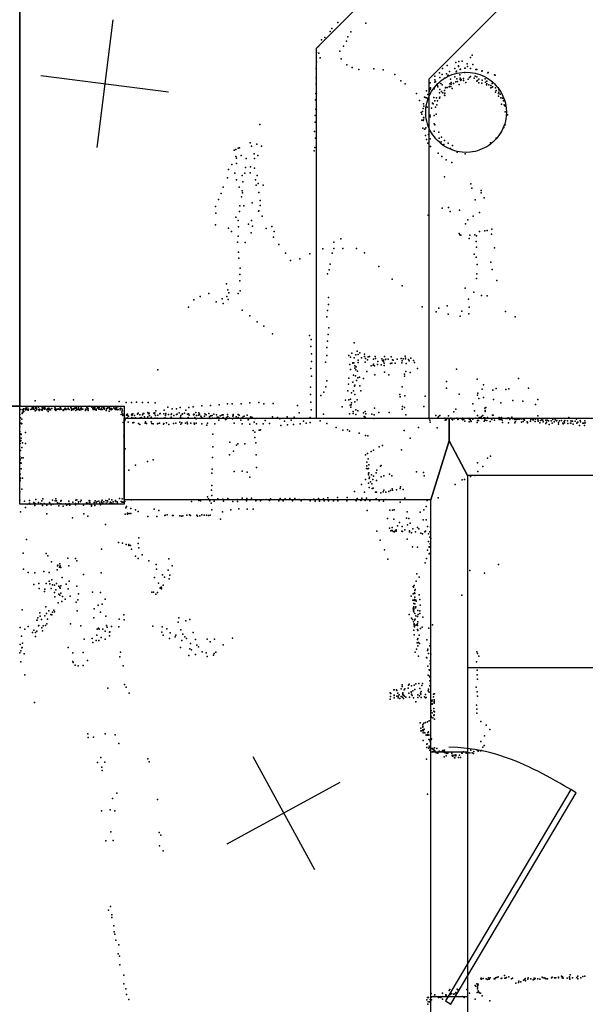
# Model space of a CAD drawing. Header units: millimetres. Extents: x -37888 to 39336, y -2864 to 67775.
# Tile 16 of 31: x -2540 to -784, y 6617 to 9678. Entities that reach past the tile are written whole.
import ezdxf

# ---------------------------------------------------------------- set-up
doc = ezdxf.new("R2010")
doc.units = ezdxf.units.MM
for name, color, linetype in [('DOORS', 7, 'Continuous'), ('HWALLS', 32, 'Continuous'), ('OBJECTS', 8, 'Continuous'), ('P', 9, 'Continuous'), ('PANOS', 10, 'Continuous'), ('ROOMS', 1, 'Continuous'), ('WALLS', 3, 'Continuous')]:
    doc.layers.add(name, color=color, linetype=linetype)

# ---------------------------------------------------------------- blocks, each defined once
blk = doc.blocks.new('Column_C_61')
for points in [[(-178.6, -0.2), (-177.7, 17.3), (-176.2, 28.7), (-174, 39.9), (-171.1, 50.8), (-167.5, 61.4), (-163.3, 71.7), (-158.5, 81.7), (-153, 91.3), (-147.1, 100.6), (-140.5, 109.4), (-133.5, 117.9), (-126, 125.8), (-118, 133.3), (-109.5, 140.3), (-100.6, 146.8), (-91.4, 152.7), (-81.7, 158.1), (-71.7, 162.8), (-61.4, 167), (-50.7, 170.5), (-39.8, 173.4), (-28.6, 175.5), (-17.2, 177), (0.3, 177.8)], [(0.3, 177.8), (17.9, 177), (29.3, 175.5), (40.5, 173.4), (51.4, 170.5), (62, 167), (72.4, 162.8), (82.4, 158.1), (92, 152.7), (101.3, 146.8), (110.2, 140.3), (118.6, 133.3), (126.7, 125.8), (134.2, 117.9), (141.2, 109.4), (147.7, 100.6), (153.7, 91.3), (159.1, 81.7), (164, 71.7), (168.2, 61.4), (171.7, 50.8), (174.6, 39.9), (176.9, 28.7), (178.4, 17.3), (179.3, -0.2)], [(0.3, -178.2), (-17.2, -177.4), (-28.6, -176), (-39.8, -173.8), (-50.7, -170.9), (-61.4, -167.4), (-71.7, -163.3), (-81.7, -158.5), (-91.4, -153.1), (-100.6, -147.2), (-109.5, -140.7), (-118, -133.7), (-126, -126.3), (-133.5, -118.3), (-140.5, -109.9), (-147.1, -101), (-153, -91.8), (-158.5, -82.2), (-163.3, -72.2), (-167.5, -61.9), (-171.1, -51.2), (-174, -40.3), (-176.2, -29.1), (-177.7, -17.7), (-178.6, -0.2)], [(179.3, -0.2), (178.4, -17.7), (176.9, -29.1), (174.6, -40.3), (171.7, -51.2), (168.2, -61.9), (164, -72.2), (159.1, -82.2), (153.7, -91.8), (147.7, -101), (141.2, -109.9), (134.2, -118.3), (126.7, -126.3), (118.6, -133.7), (110.2, -140.7), (101.3, -147.2), (92, -153.1), (82.4, -158.5), (72.4, -163.3), (62, -167.4), (51.4, -170.9), (40.5, -173.8), (29.3, -176), (17.9, -177.4), (0.3, -178.2)]]:
    blk.add_lwpolyline(points)
blk = doc.blocks.new('1-Standard_3D')
for points in [[(-403.982, 5.64828), (253.382, 394.931), (263.573, 377.722), (-393.791, -11.5606), (-403.982, 5.64828)], [(263.573, 377.722), (275.367, 357.142), (283.15, 343.495), (290.844, 329.879), (298.429, 316.269), (305.882, 302.642), (313.184, 288.973), (320.313, 275.239), (327.249, 261.416), (333.971, 247.479), (340.456, 233.405), (346.686, 219.17), (352.638, 204.75), (358.291, 190.121), (363.626, 175.258), (368.62, 160.139), (373.253, 144.738), (377.503, 129.032), (381.351, 112.998), (384.774, 96.6102), (387.752, 79.8457), (390.265, 62.6802), (392.29, 45.0899), (393.807, 27.0508), (395.085, -0.90191)]]:
    blk.add_lwpolyline(points)

msp = doc.modelspace()

# ---------------------------------------------------------------- linework, layer by layer
at = {"layer": 'DOORS'}
msp.add_lwpolyline([(-1263.65, 6640.35), (-1263.65, 7402.35), (-1149.35, 7402.35), (-1149.35, 6640.35), (-1263.65, 6640.35)], dxfattribs=at)
at = {"layer": 'HWALLS'}
msp.add_lwpolyline([(-1263.65, 8185.15), (-2216.15, 8185.15), (-2216.15, 8369.3), (-2216.15, 8439.15), (-1206.5, 8439.15), (-1206.5, 8369.3), (-1263.65, 8185.15)], dxfattribs=at)
at = {"layer": 'OBJECTS'}
for points in [[(-298.45, 10909.3), (-1619.25, 9588.5)], [(-95.25, 10668), (-1270, 9493.25)], [(-1619.25, 9588.5), (-1619.25, 8439.15)], [(-1270, 9493.25), (-1270, 8439.15)], [(-1149.35, 7664.45), (-158.75, 7664.45)]]:
    msp.add_lwpolyline(points, dxfattribs=at)
at = {"layer": 'P'}
for p in [(-1571, 9651), (-1552, 9670), (-1465, 9668), (-1603, 9616), (-1593, 9623), (-1576, 9642), (-1525, 9612), (-1521, 9625), (-1512, 9641), (-1612, 9595), (-1535, 9596), (-1619, 9576), (-1611, 9574), (-1607, 9560), (-1546, 9580), (-1542, 9557), (-1140, 9561), (-1135, 9568), (-1620, 9527), (-1619, 9547), (-1524, 9538), (-1508, 9530), (-1487, 9524), (-1440, 9526), (-1411, 9522), (-1227, 9527), (-1213, 9536), (-1189, 9527), (-1186, 9545), (-1177, 9535), (-1177, 9533), (-1176, 9548), (-1172, 9523), (-1171, 9525), (-1166, 9549), (-1158, 9528), (-1157, 9528), (-1151, 9541), (-1150, 9533), (-1140, 9527), (-1133, 9539), (-1124, 9523), (-1121, 9523), (-1620, 9498), (-1375, 9508), (-1251, 9503), (-1251, 9491), (-1237, 9513), (-1235, 9499), (-1228, 9508), (-1221, 9497), (-1215, 9510), (-1211, 9505), (-1210, 9506), (-1205, 9517), (-1202, 9493), (-1189, 9501), (-1185, 9516), (-1184, 9518), (-1183, 9494), (-1173, 9507), (-1172, 9497), (-1172, 9492), (-1169, 9492), (-1162, 9495), (-1158, 9514), (-1147, 9493), (-1143, 9499), (-1140, 9502), (-1129, 9497), (-1126, 9503), (-1121, 9501), (-1114, 9493), (-1105, 9518), (-1104, 9519), (-1104, 9490), (-1095, 9494), (-1086, 9513), (-1085, 9514), (-1066, 9507), (-1064, 9506), (-1620, 9478), (-1357, 9488), (-1343, 9479), (-1265, 9482), (-1265, 9461), (-1264, 9466), (-1264, 9465), (-1253, 9463), (-1251, 9484), (-1249, 9486), (-1243, 9474), (-1242, 9470), (-1235, 9461), (-1232, 9480), (-1228, 9476), (-1218, 9468), (-1218, 9467), (-1213, 9468), (-1206, 9470), (-1205, 9471), (-1204, 9479), (-1201, 9471), (-1200, 9483), (-1200, 9478), (-1197, 9464), (-1193, 9480), (-1186, 9485), (-1181, 9486), (-1175, 9477), (-1170, 9489), (-1162, 9489), (-1155, 9483), (-1121, 9487), (-1119, 9489), (-1114, 9482), (-1105, 9481), (-1094, 9484), (-1091, 9476), (-1090, 9479), (-1089, 9487), (-1083, 9476), (-1077, 9474), (-1077, 9467), (-1073, 9480), (-1073, 9469), (-1072, 9470), (-1063, 9466), (-1052, 9460), (-1622, 9429), (-1621, 9449), (-1308, 9449), (-1283, 9437), (-1280, 9436), (-1277, 9457), (-1277, 9435), (-1273, 9446), (-1273, 9433), (-1272, 9434), (-1269, 9458), (-1269, 9455), (-1265, 9448), (-1254, 9436), (-1246, 9435), (-1237, 9451), (-1237, 9434), (-1236, 9437), (-1230, 9455), (-1226, 9451), (-1221, 9458), (-1221, 9444), (-1220, 9450), (-1220, 9443), (-1063, 9453), (-1060, 9458), (-1053, 9449), (-1053, 9441), (-1052, 9453), (-1048, 9447), (-1046, 9435), (-1041, 9434), (-1621, 9400), (-1299, 9427), (-1287, 9402), (-1286, 9417), (-1285, 9410), (-1277, 9407), (-1275, 9406), (-1261, 9403), (-1258, 9419), (-1256, 9417), (-1251, 9426), (-1249, 9406), (-1245, 9414), (-1243, 9426), (-1044, 9416), (-1038, 9426), (-1036, 9414), (-1034, 9412), (-1033, 9410), (-1623, 9380), (-1293, 9390), (-1291, 9385), (-1289, 9393), (-1286, 9374), (-1285, 9373), (-1266, 9382), (-1265, 9376), (-1253, 9380), (-1247, 9385), (-1033, 9392), (-1025, 9383), (-1795, 9353), (-1623, 9360), (-1291, 9366), (-1288, 9341), (-1287, 9365), (-1286, 9367), (-1283, 9338), (-1282, 9338), (-1279, 9342), (-1253, 9355), (-1251, 9351), (-1037, 9343), (-1033, 9351), (-1625, 9331), (-1622, 9310), (-1280, 9318), (-1277, 9306), (-1271, 9321), (-1266, 9308), (-1253, 9332), (-1239, 9329), (-1238, 9310), (-1230, 9313), (-1060, 9310), (-1046, 9327), (-1862, 9279), (-1858, 9280), (-1825, 9295), (-1820, 9285), (-1804, 9291), (-1789, 9285), (-1624, 9281), (-1273, 9294), (-1264, 9284), (-1231, 9299), (-1223, 9290), (-1221, 9303), (-1210, 9294), (-1202, 9278), (-1196, 9287), (-1078, 9296), (-1874, 9273), (-1869, 9275), (-1869, 9253), (-1867, 9248), (-1853, 9256), (-1837, 9247), (-1812, 9261), (-1811, 9247), (-1801, 9256), (-1626, 9271), (-1241, 9263), (-1229, 9253), (-1182, 9267), (-1157, 9261), (-1882, 9228), (-1867, 9231), (-1839, 9219), (-1824, 9221), (-1811, 9217), (-1216, 9243), (-1198, 9234), (-1895, 9187), (-1892, 9213), (-1872, 9201), (-1849, 9194), (-1841, 9201), (-1825, 9202), (-1803, 9194), (-1221, 9190), (-1908, 9158), (-1867, 9180), (-1859, 9158), (-1847, 9174), (-1808, 9180), (-1806, 9164), (-1800, 9169), (-1784, 9164), (-1139, 9168), (-1136, 9155), (-1915, 9138), (-1852, 9128), (-1849, 9146), (-1848, 9140), (-1798, 9141), (-1107, 9147), (-1107, 9140), (-1098, 9124), (-1932, 9098), (-1923, 9119), (-1857, 9100), (-1844, 9100), (-1818, 9109), (-1794, 9116), (-1794, 9101), (-1228, 9092), (-1209, 9094), (-1126, 9118), (-1931, 9077), (-1869, 9064), (-1858, 9082), (-1799, 9083), (-1798, 9084), (-1787, 9067), (-1272, 9071), (-1203, 9082), (-1174, 9086), (-1132, 9067), (-1112, 9079), (-1932, 9041), (-1862, 9054), (-1861, 9034), (-1830, 9043), (-1820, 9054), (-1817, 9036), (-1757, 9035), (-1156, 9044), (-1148, 9056), (-1892, 9030), (-1883, 9020), (-1862, 9005), (-1822, 9016), (-1775, 9029), (-1752, 9002), (-1750, 9020), (-1175, 9014), (-1173, 9009), (-1170, 9008), (-1142, 9008), (-1127, 9010), (-1122, 9006), (-1112, 9020), (-1096, 9022), (-1088, 9023), (-1075, 9012), (-1074, 9027), (-1864, 8987), (-1840, 8986), (-1736, 8979), (-1565, 8987), (-1543, 8997), (-1144, 8998), (-1123, 8989), (-1122, 8971), (-1861, 8956), (-1715, 8953), (-1639, 8950), (-1599, 8966), (-1570, 8953), (-1565, 8967), (-1537, 8967), (-1494, 8967), (-1470, 8954), (-1129, 8949), (-1123, 8940), (-1066, 8969), (-1860, 8937), (-1699, 8930), (-1670, 8935), (-1576, 8918), (-1425, 8911), (-1120, 8917), (-1077, 8925), (-1857, 8886), (-1856, 8906), (-1584, 8888), (-1579, 8901), (-1121, 8888), (-1073, 8902), (-1898, 8857), (-1857, 8866), (-1384, 8872), (-1353, 8851), (-1122, 8874), (-1058, 8867), (-1980, 8818), (-1953, 8827), (-1897, 8818), (-1894, 8838), (-1891, 8829), (-1862, 8827), (-1856, 8835), (-1157, 8844), (-1130, 8831), (-1106, 8821), (-1088, 8820), (-2000, 8807), (-1930, 8801), (-1912, 8811), (-1909, 8796), (-1893, 8808), (-1581, 8815), (-1581, 8793), (-1290, 8786), (-1213, 8789), (-1146, 8809), (-2016, 8785), (-1849, 8775), (-1826, 8758), (-1587, 8755), (-1584, 8774), (-1247, 8770), (-1239, 8782), (-1210, 8763), (-1172, 8757), (-1167, 8772), (-1145, 8764), (-1144, 8785), (-1031, 8771), (-1001, 8755), (-1803, 8739), (-1782, 8726), (-1755, 8702), (-1640, 8697), (-1582, 8700), (-1580, 8720), (-1635, 8684), (-1584, 8679), (-1502, 8674), (-1636, 8662), (-1634, 8639), (-1587, 8659), (-1587, 8634), (-1518, 8634), (-1509, 8642), (-1496, 8636), (-1492, 8648), (-1489, 8637), (-1484, 8643), (-1470, 8638), (-1634, 8616), (-1591, 8614), (-1515, 8606), (-1513, 8629), (-1506, 8612), (-1506, 8611), (-1503, 8612), (-1502, 8627), (-1499, 8602), (-1489, 8620), (-1489, 8613), (-1479, 8627), (-1470, 8631), (-1467, 8614), (-1466, 8625), (-1460, 8621), (-1458, 8630), (-1454, 8631), (-1449, 8602), (-1443, 8604), (-1442, 8623), (-1442, 8607), (-1438, 8602), (-1436, 8631), (-1435, 8625), (-1429, 8606), (-1428, 8616), (-1418, 8605), (-1416, 8624), (-1414, 8619), (-1410, 8620), (-1410, 8616), (-1408, 8611), (-1408, 8603), (-1407, 8631), (-1404, 8622), (-1403, 8623), (-1396, 8623), (-1389, 8609), (-1387, 8630), (-1385, 8610), (-1382, 8621), (-1380, 8620), (-1374, 8610), (-1368, 8623), (-1356, 8625), (-1354, 8612), (-1352, 8618), (-1349, 8624), (-1343, 8632), (-1342, 8626), (-1342, 8624), (-1340, 8609), (-1333, 8622), (-1331, 8618), (-1326, 8626), (-1317, 8619), (-1314, 8613), (-2111, 8590), (-1636, 8594), (-1513, 8591), (-1504, 8573), (-1500, 8595), (-1496, 8590), (-1495, 8599), (-1491, 8586), (-1462, 8585), (-1437, 8574), (-1407, 8583), (-1394, 8574), (-1345, 8576), (-1341, 8585), (-1328, 8581), (-1305, 8594), (-1184, 8592), (-1634, 8570), (-1586, 8556), (-1519, 8545), (-1518, 8564), (-1506, 8551), (-1499, 8542), (-1497, 8571), (-1494, 8557), (-1490, 8565), (-1485, 8567), (-1473, 8563), (-1345, 8570), (-1215, 8554), (-1120, 8561), (-1100, 8543), (-991, 8563), (-1637, 8536), (-1637, 8513), (-1605, 8510), (-1596, 8520), (-1590, 8537), (-1521, 8525), (-1510, 8518), (-1504, 8524), (-1501, 8539), (-1500, 8513), (-1484, 8540), (-1481, 8524), (-1360, 8513), (-1353, 8537), (-1215, 8533), (-1175, 8514), (-1118, 8511), (-1117, 8517), (-1104, 8530), (-1071, 8527), (-1060, 8532), (-1030, 8529), (-1021, 8531), (-960, 8533), (-2492, 8493), (-2433, 8497), (-2373, 8496), (-2313, 8497), (-2232, 8491), (-2210, 8488), (-2193, 8488), (-2178, 8489), (-2159, 8488), (-2141, 8488), (-2120, 8487), (-1921, 8481), (-1895, 8484), (-1881, 8484), (-1853, 8484), (-1826, 8487), (-1798, 8488), (-1782, 8484), (-1753, 8485), (-1636, 8489), (-1529, 8495), (-1518, 8497), (-1514, 8480), (-1513, 8499), (-1511, 8481), (-1510, 8487), (-1500, 8490), (-1492, 8496), (-1359, 8506), (-1344, 8509), (-1281, 8508), (-1133, 8484), (-1114, 8501), (-1100, 8504), (-1069, 8498), (-1046, 8487), (-1009, 8494), (-978, 8492), (-938, 8482), (-931, 8498), (-2540, 8451), (-2537, 8466), (-2533, 8454), (-2532, 8458), (-2531, 8465), (-2531, 8457), (-2530, 8464), (-2530, 8464), (-2529, 8469), (-2528, 8460), (-2524, 8469), (-2523, 8465), (-2521, 8468), (-2520, 8472), (-2518, 8469), (-2518, 8466), (-2515, 8475), (-2515, 8466), (-2514, 8464), (-2513, 8467), (-2506, 8466), (-2504, 8467), (-2502, 8472), (-2502, 8471), (-2499, 8467), (-2498, 8473), (-2498, 8467), (-2496, 8467), (-2496, 8467), (-2493, 8462), (-2490, 8473), (-2490, 8470), (-2488, 8471), (-2488, 8465), (-2487, 8468), (-2482, 8474), (-2481, 8466), (-2480, 8463), (-2479, 8467), (-2474, 8465), (-2471, 8472), (-2471, 8464), (-2470, 8472), (-2470, 8467), (-2468, 8471), (-2465, 8473), (-2464, 8467), (-2462, 8468), (-2461, 8471), (-2456, 8465), (-2455, 8467), (-2455, 8465), (-2453, 8470), (-2452, 8468), (-2452, 8466), (-2452, 8460), (-2450, 8471), (-2449, 8465), (-2447, 8467), (-2446, 8467), (-2445, 8465), (-2441, 8470), (-2431, 8474), (-2431, 8474), (-2431, 8466), (-2430, 8471), (-2430, 8471), (-2430, 8468), (-2430, 8466), (-2429, 8467), (-2428, 8463), (-2425, 8467), (-2422, 8468), (-2419, 8469), (-2418, 8468), (-2416, 8466), (-2415, 8474), (-2414, 8472), (-2414, 8467), (-2412, 8468), (-2405, 8465), (-2405, 8463), (-2402, 8466), (-2401, 8468), (-2399, 8471), (-2399, 8466), (-2397, 8467), (-2395, 8467), (-2395, 8466), (-2390, 8471), (-2390, 8469), (-2387, 8466), (-2382, 8473), (-2381, 8471), (-2380, 8465), (-2380, 8464), (-2378, 8467), (-2376, 8466), (-2376, 8466), (-2374, 8469), (-2372, 8466), (-2370, 8471), (-2367, 8471), (-2366, 8463), (-2365, 8474), (-2364, 8471), (-2363, 8467), (-2361, 8466), (-2358, 8472), (-2358, 8466), (-2356, 8466), (-2354, 8464), (-2352, 8469), (-2350, 8472), (-2349, 8471), (-2349, 8470), (-2348, 8466), (-2346, 8468), (-2344, 8467), (-2336, 8467), (-2336, 8463), (-2332, 8474), (-2332, 8468), (-2331, 8469), (-2329, 8471), (-2329, 8471), (-2329, 8469), (-2328, 8469), (-2328, 8469), (-2328, 8463), (-2325, 8477), (-2316, 8474), (-2313, 8470), (-2312, 8466), (-2311, 8472), (-2309, 8475), (-2309, 8469), (-2309, 8466), (-2308, 8474), (-2307, 8473), (-2306, 8467), (-2303, 8468), (-2303, 8464), (-2299, 8472), (-2298, 8476), (-2296, 8471), (-2296, 8470), (-2295, 8467), (-2294, 8473), (-2294, 8472), (-2290, 8466), (-2288, 8468), (-2286, 8471), (-2286, 8466), (-2284, 8466), (-2283, 8475), (-2279, 8472), (-2279, 8470), (-2278, 8468), (-2277, 8471), (-2272, 8463), (-2271, 8468), (-2270, 8470), (-2267, 8472), (-2263, 8461), (-2262, 8473), (-2262, 8471), (-2262, 8470), (-2261, 8468), (-2260, 8469), (-2256, 8465), (-2255, 8470), (-2253, 8468), (-2248, 8472), (-2246, 8470), (-2245, 8469), (-2243, 8471), (-2243, 8466), (-2241, 8470), (-2240, 8473), (-2239, 8474), (-2238, 8465), (-2237, 8466), (-2235, 8466), (-2234, 8476), (-2228, 8470), (-2228, 8465), (-2226, 8471), (-2225, 8451), (-2223, 8458), (-2222, 8468), (-2222, 8462), (-2221, 8453), (-2220, 8452), (-2216, 8461), (-2209, 8449), (-2208, 8451), (-2208, 8451), (-2206, 8452), (-2193, 8450), (-2192, 8452), (-2191, 8449), (-2189, 8453), (-2175, 8452), (-2174, 8454), (-2173, 8455), (-2167, 8450), (-2159, 8450), (-2157, 8454), (-2155, 8454), (-2142, 8457), (-2141, 8455), (-2140, 8453), (-2138, 8455), (-2124, 8455), (-2122, 8453), (-2121, 8456), (-2118, 8462), (-2111, 8449), (-2105, 8453), (-2104, 8454), (-2093, 8453), (-2092, 8464), (-2087, 8454), (-2087, 8453), (-2080, 8474), (-2078, 8451), (-2070, 8451), (-2069, 8453), (-2067, 8469), (-2053, 8469), (-2053, 8451), (-2051, 8452), (-2045, 8456), (-2042, 8473), (-2036, 8452), (-2035, 8453), (-2029, 8455), (-2024, 8464), (-2019, 8452), (-2016, 8453), (-2015, 8473), (-2014, 8449), (-2002, 8475), (-2001, 8450), (-2000, 8452), (-1999, 8451), (-1993, 8457), (-1985, 8449), (-1984, 8456), (-1983, 8450), (-1982, 8452), (-1975, 8478), (-1965, 8453), (-1961, 8450), (-1953, 8454), (-1948, 8479), (-1938, 8452), (-1929, 8450), (-1913, 8449), (-1912, 8450), (-1909, 8450), (-1895, 8451), (-1877, 8451), (-1862, 8451), (-1859, 8449), (-1834, 8449), (-1678, 8479), (-1672, 8456), (-1635, 8465), (-1597, 8452), (-1539, 8475), (-1516, 8453), (-1512, 8474), (-1505, 8460), (-1505, 8454), (-1496, 8465), (-1496, 8451), (-1490, 8462), (-1473, 8456), (-1467, 8460), (-1465, 8453), (-1447, 8452), (-1439, 8450), (-1438, 8471), (-1425, 8457), (-1393, 8457), (-1352, 8468), (-1351, 8476), (-1345, 8473), (-1341, 8450), (-1285, 8476), (-1192, 8459), (-1186, 8468), (-1128, 8462), (-1096, 8471), (-1095, 8463), (-1095, 8460), (-1093, 8473), (-1072, 8449), (-1070, 8449), (-2540, 8431), (-2538, 8441), (-2537, 8424), (-2535, 8422), (-2534, 8436), (-2534, 8423), (-2220, 8448), (-2220, 8448), (-2219, 8426), (-2215, 8443), (-2215, 8431), (-2213, 8434), (-2207, 8441), (-2206, 8448), (-2204, 8427), (-2203, 8446), (-2192, 8442), (-2189, 8425), (-2187, 8440), (-2186, 8426), (-2184, 8448), (-2181, 8441), (-2172, 8423), (-2167, 8420), (-2166, 8441), (-2162, 8442), (-2153, 8444), (-2151, 8424), (-2150, 8428), (-2147, 8423), (-2145, 8440), (-2143, 8444), (-2137, 8448), (-2132, 8443), (-2132, 8428), (-2130, 8423), (-2126, 8422), (-2120, 8440), (-2119, 8448), (-2114, 8440), (-2112, 8422), (-2111, 8423), (-2106, 8424), (-2094, 8421), (-2093, 8423), (-2092, 8440), (-2089, 8441), (-2088, 8448), (-2085, 8425), (-2077, 8420), (-2071, 8440), (-2070, 8443), (-2063, 8423), (-2062, 8448), (-2056, 8424), (-2043, 8427), (-2041, 8443), (-2040, 8448), (-2040, 8421), (-2037, 8425), (-2036, 8439), (-2026, 8424), (-2020, 8427), (-2019, 8422), (-2018, 8440), (-2017, 8442), (-2009, 8424), (-1999, 8424), (-1998, 8421), (-1997, 8442), (-1992, 8437), (-1992, 8424), (-1991, 8448), (-1978, 8446), (-1976, 8442), (-1975, 8422), (-1972, 8440), (-1966, 8446), (-1957, 8424), (-1951, 8444), (-1949, 8438), (-1948, 8447), (-1947, 8447), (-1943, 8448), (-1942, 8440), (-1934, 8440), (-1934, 8422), (-1927, 8443), (-1924, 8443), (-1922, 8433), (-1920, 8440), (-1918, 8447), (-1909, 8442), (-1901, 8435), (-1898, 8442), (-1898, 8437), (-1894, 8445), (-1889, 8440), (-1880, 8437), (-1878, 8446), (-1877, 8448), (-1876, 8439), (-1874, 8424), (-1868, 8444), (-1862, 8442), (-1854, 8433), (-1853, 8440), (-1849, 8422), (-1847, 8443), (-1843, 8446), (-1835, 8440), (-1831, 8434), (-1830, 8436), (-1826, 8421), (-1824, 8443), (-1823, 8444), (-1821, 8442), (-1818, 8442), (-1812, 8427), (-1809, 8438), (-1805, 8422), (-1784, 8422), (-1778, 8432), (-1765, 8423), (-1755, 8444), (-1740, 8442), (-1733, 8437), (-1718, 8430), (-1710, 8444), (-1709, 8419), (-1697, 8433), (-1690, 8420), (-1688, 8443), (-1669, 8422), (-1659, 8430), (-1651, 8424), (-1638, 8442), (-1638, 8426), (-1607, 8431), (-1586, 8423), (-1471, 8445), (-1467, 8443), (-1441, 8438), (-1270, 8438), (-1267, 8433), (-1266, 8427), (-1248, 8448), (-1242, 8441), (-1240, 8445), (-1235, 8448), (-1220, 8440), (-1219, 8433), (-1217, 8434), (-1216, 8434), (-1215, 8436), (-1211, 8440), (-1209, 8447), (-1201, 8440), (-1199, 8437), (-1196, 8434), (-1191, 8437), (-1183, 8439), (-1181, 8438), (-1180, 8435), (-1177, 8437), (-1168, 8437), (-1165, 8439), (-1164, 8434), (-1161, 8436), (-1158, 8430), (-1144, 8439), (-1144, 8428), (-1143, 8435), (-1142, 8436), (-1141, 8435), (-1139, 8431), (-1138, 8429), (-1133, 8436), (-1124, 8440), (-1120, 8426), (-1119, 8448), (-1118, 8432), (-1115, 8432), (-1113, 8442), (-1108, 8442), (-1106, 8445), (-1105, 8438), (-1102, 8448), (-1099, 8441), (-1098, 8430), (-1096, 8441), (-1096, 8434), (-1095, 8433), (-1090, 8432), (-1087, 8442), (-1079, 8429), (-1076, 8438), (-1074, 8435), (-1070, 8440), (-1070, 8440), (-1066, 8433), (-1051, 8442), (-1051, 8435), (-1048, 8440), (-1047, 8440), (-1047, 8435), (-1045, 8439), (-1045, 8436), (-1044, 8442), (-1042, 8433), (-1041, 8426), (-1030, 8438), (-1026, 8438), (-1023, 8441), (-1022, 8425), (-1020, 8439), (-1018, 8437), (-1018, 8435), (-1012, 8443), (-1012, 8439), (-1009, 8437), (-1003, 8435), (-1002, 8425), (-1000, 8429), (-998, 8438), (-997, 8435), (-993, 8436), (-989, 8436), (-987, 8438), (-987, 8437), (-982, 8437), (-982, 8427), (-977, 8437), (-977, 8429), (-975, 8435), (-974, 8436), (-972, 8433), (-964, 8428), (-963, 8425), (-954, 8430), (-953, 8435), (-947, 8434), (-945, 8434), (-939, 8429), (-938, 8436), (-931, 8447), (-931, 8434), (-930, 8430), (-925, 8425), (-923, 8432), (-919, 8434), (-916, 8433), (-914, 8428), (-906, 8433), (-906, 8423), (-904, 8427), (-902, 8433), (-898, 8431), (-896, 8420), (-890, 8431), (-887, 8424), (-884, 8435), (-880, 8428), (-877, 8434), (-873, 8431), (-872, 8432), (-867, 8426), (-867, 8421), (-864, 8431), (-858, 8432), (-853, 8424), (-852, 8422), (-849, 8429), (-848, 8425), (-847, 8432), (-839, 8431), (-838, 8423), (-835, 8442), (-830, 8424), (-829, 8431), (-829, 8424), (-824, 8430), (-823, 8430), (-821, 8421), (-815, 8430), (-811, 8436), (-810, 8424), (-809, 8425), (-807, 8427), (-800, 8432), (-799, 8428), (-791, 8424), (-788, 8424), (-785, 8431), (-784, 8425), (-2540, 8413), (-2540, 8398), (-2537, 8391), (-2536, 8389), (-2522, 8395), (-1959, 8418), (-1941, 8390), (-1815, 8401), (-1810, 8396), (-1797, 8402), (-1795, 8402), (-1793, 8403), (-1729, 8417), (-1558, 8410), (-1537, 8402), (-1522, 8403), (-1516, 8399), (-1486, 8393), (-1346, 8401), (-1302, 8411), (-1244, 8409), (-802, 8417), (-786, 8417), (-2539, 8361), (-2538, 8368), (-2537, 8370), (-2536, 8377), (-2532, 8363), (-2523, 8361), (-2217, 8385), (-1888, 8365), (-1863, 8360), (-1841, 8360), (-1810, 8379), (-1807, 8363), (-1466, 8386), (-1459, 8385), (-1328, 8377), (-2538, 8339), (-2534, 8348), (-2213, 8344), (-1941, 8350), (-1876, 8337), (-1867, 8356), (-1460, 8330), (-1449, 8336), (-1442, 8340), (-1424, 8350), (-1414, 8355), (-1355, 8341), (-2540, 8320), (-2540, 8308), (-2540, 8299), (-2539, 8312), (-2537, 8301), (-2536, 8300), (-2535, 8316), (-2530, 8316), (-2144, 8305), (-2126, 8310), (-1942, 8317), (-1889, 8325), (-1806, 8326), (-1466, 8325), (-1462, 8303), (-1458, 8313), (-1118, 8301), (-1087, 8315), (-1078, 8321), (-2536, 8282), (-2215, 8290), (-2202, 8278), (-2181, 8293), (-1944, 8268), (-1943, 8281), (-1874, 8274), (-1850, 8275), (-1834, 8272), (-1805, 8286), (-1463, 8283), (-1462, 8291), (-1459, 8282), (-1457, 8283), (-1457, 8269), (-1456, 8294), (-1456, 8270), (-1433, 8270), (-1431, 8278), (-1420, 8290), (-1418, 8292), (-1308, 8273), (-1286, 8271), (-1117, 8274), (-1102, 8289), (-2540, 8247), (-2540, 8244), (-2539, 8265), (-2539, 8247), (-2538, 8253), (-2532, 8253), (-1826, 8256), (-1466, 8249), (-1457, 8263), (-1457, 8237), (-1455, 8252), (-1454, 8256), (-1451, 8242), (-1448, 8263), (-1447, 8235), (-1444, 8249), (-1442, 8259), (-1432, 8246), (-1418, 8257), (-1409, 8260), (-1392, 8265), (-1385, 8260), (-1284, 8260), (-1166, 8248), (-1159, 8249), (-1140, 8258), (-1127, 8261), (-2540, 8210), (-2534, 8219), (-1945, 8216), (-1944, 8230), (-1501, 8211), (-1479, 8233), (-1470, 8209), (-1455, 8224), (-1446, 8221), (-1443, 8222), (-1435, 8209), (-1432, 8209), (-1419, 8207), (-1411, 8210), (-1409, 8216), (-1403, 8209), (-1394, 8212), (-1389, 8215), (-1384, 8220), (-1382, 8216), (-1370, 8217), (-1359, 8221), (-1358, 8226), (-1349, 8218), (-1188, 8233), (-2540, 8185), (-2526, 8181), (-2510, 8184), (-2510, 8175), (-2497, 8177), (-2493, 8174), (-2490, 8187), (-2482, 8177), (-2475, 8174), (-2472, 8182), (-2469, 8189), (-2465, 8174), (-2448, 8177), (-2447, 8175), (-2439, 8185), (-2430, 8182), (-2428, 8189), (-2426, 8183), (-2423, 8176), (-2422, 8175), (-2417, 8174), (-2413, 8181), (-2412, 8184), (-2388, 8181), (-2387, 8174), (-2376, 8178), (-2367, 8174), (-2366, 8185), (-2363, 8186), (-2358, 8179), (-2358, 8174), (-2352, 8180), (-2350, 8185), (-2333, 8176), (-2329, 8175), (-2325, 8184), (-2325, 8183), (-2323, 8183), (-2323, 8177), (-2309, 8177), (-2306, 8182), (-2303, 8177), (-2300, 8180), (-2295, 8181), (-2292, 8176), (-2286, 8180), (-2285, 8177), (-2284, 8185), (-2282, 8174), (-2279, 8179), (-2273, 8184), (-2272, 8175), (-2268, 8183), (-2268, 8179), (-2263, 8188), (-2262, 8174), (-2258, 8178), (-2256, 8176), (-2254, 8186), (-2251, 8174), (-2250, 8179), (-2243, 8184), (-2243, 8180), (-2238, 8179), (-2237, 8175), (-2231, 8190), (-2225, 8180), (-2223, 8179), (-2222, 8189), (-2222, 8178), (-2219, 8178), (-2214, 8180), (-2193, 8186), (-2007, 8180), (-1984, 8184), (-1979, 8182), (-1957, 8195), (-1954, 8189), (-1950, 8182), (-1946, 8175), (-1944, 8199), (-1936, 8181), (-1925, 8189), (-1910, 8188), (-1907, 8181), (-1894, 8190), (-1878, 8180), (-1865, 8187), (-1864, 8180), (-1850, 8191), (-1836, 8182), (-1835, 8190), (-1820, 8191), (-1807, 8182), (-1805, 8186), (-1793, 8183), (-1790, 8186), (-1775, 8187), (-1765, 8184), (-1761, 8189), (-1736, 8182), (-1731, 8190), (-1722, 8183), (-1716, 8189), (-1701, 8190), (-1693, 8183), (-1686, 8190), (-1672, 8187), (-1666, 8183), (-1657, 8187), (-1638, 8182), (-1627, 8188), (-1623, 8181), (-1612, 8190), (-1609, 8181), (-1597, 8189), (-1595, 8182), (-1583, 8192), (-1581, 8183), (-1566, 8182), (-1553, 8193), (-1552, 8182), (-1524, 8183), (-1523, 8193), (-1495, 8183), (-1492, 8190), (-1481, 8184), (-1478, 8191), (-1467, 8184), (-1463, 8191), (-1453, 8182), (-1433, 8189), (-1424, 8182), (-1410, 8181), (-1403, 8187), (-1359, 8178), (-1344, 8191), (-1275, 8184), (-1241, 8192), (-2538, 8148), (-2522, 8162), (-2517, 8172), (-2508, 8172), (-2494, 8168), (-2475, 8173), (-2470, 8168), (-2462, 8173), (-2456, 8169), (-2443, 8170), (-2437, 8172), (-2419, 8167), (-2416, 8173), (-2412, 8173), (-2405, 8166), (-2398, 8173), (-2395, 8169), (-2391, 8171), (-2385, 8169), (-2367, 8170), (-2342, 8169), (-2329, 8173), (-2322, 8172), (-2317, 8168), (-2317, 8166), (-2307, 8168), (-2290, 8170), (-2245, 8173), (-2211, 8161), (-2209, 8165), (-2206, 8144), (-2201, 8143), (-2195, 8159), (-2195, 8143), (-2181, 8155), (-2173, 8149), (-2123, 8157), (-2108, 8152), (-1944, 8154), (-1911, 8148), (-1885, 8155), (-1860, 8158), (-1834, 8157), (-1815, 8157), (-1461, 8152), (-1391, 8153), (-1383, 8153), (-1377, 8154), (-1337, 8148), (-1297, 8147), (-1285, 8155), (-1278, 8165), (-2456, 8142), (-2377, 8130), (-2341, 8142), (-2329, 8135), (-2213, 8141), (-2206, 8141), (-2142, 8134), (-2115, 8134), (-2090, 8137), (-2089, 8138), (-2082, 8139), (-2066, 8137), (-2064, 8137), (-2043, 8136), (-2038, 8135), (-2034, 8136), (-2021, 8138), (-2013, 8139), (-2010, 8137), (-1990, 8138), (-1988, 8135), (-1981, 8136), (-1975, 8139), (-1968, 8138), (-1960, 8138), (-1954, 8137), (-1949, 8138), (-1917, 8125), (-1398, 8128), (-1378, 8126), (-1361, 8115), (-1339, 8129), (-1332, 8128), (-1328, 8113), (-1287, 8123), (-1278, 8123), (-2274, 8109), (-1431, 8088), (-1392, 8098), (-1388, 8089), (-1386, 8090), (-1384, 8100), (-1384, 8090), (-1380, 8087), (-1376, 8086), (-1374, 8089), (-1371, 8092), (-1371, 8088), (-1367, 8105), (-1354, 8088), (-1352, 8103), (-1351, 8087), (-1344, 8092), (-1336, 8108), (-1330, 8089), (-1330, 8086), (-1324, 8083), (-1319, 8095), (-1311, 8086), (-1305, 8100), (-1301, 8095), (-1295, 8082), (-1282, 8086), (-1280, 8088), (-1274, 8103), (-1267, 8086), (-1264, 8101), (-2519, 8062), (-2234, 8053), (-2221, 8051), (-2170, 8067), (-1421, 8060), (-1337, 8063), (-1289, 8080), (-1271, 8080), (-1271, 8056), (-1267, 8070), (-1263, 8065), (-2286, 8032), (-2210, 8047), (-2202, 8047), (-2202, 8044), (-2196, 8044), (-2193, 8032), (-2173, 8050), (-2170, 8036), (-1407, 8030), (-1320, 8039), (-1305, 8038), (-1274, 8029), (-1269, 8040), (-1269, 8038), (-1265, 8049), (-2530, 8020), (-2458, 8019), (-2453, 8011), (-2442, 7993), (-2391, 8004), (-2367, 8003), (-2363, 7996), (-2181, 8010), (-2173, 8003), (-2160, 8015), (-2139, 7996), (-2077, 8002), (-1397, 8001), (-1281, 7990), (-1277, 8003), (-1269, 8018), (-1268, 8019), (-2529, 7970), (-2514, 7960), (-2494, 7959), (-2466, 7963), (-2449, 7960), (-2424, 7968), (-2423, 7980), (-2422, 7982), (-2417, 7976), (-2416, 7987), (-2415, 7980), (-2413, 7975), (-2388, 7980), (-2287, 7959), (-2117, 7985), (-2116, 7970), (-2079, 7967), (-2067, 7980), (-1142, 7966), (-1053, 7985), (-2449, 7933), (-2441, 7937), (-2409, 7944), (-2387, 7933), (-2342, 7953), (-2122, 7944), (-2097, 7952), (-2091, 7945), (-2076, 7940), (-2074, 7951), (-1309, 7933), (-1307, 7956), (-1300, 7945), (-1097, 7958), (-2497, 7922), (-2481, 7926), (-2480, 7910), (-2463, 7901), (-2462, 7908), (-2458, 7925), (-2447, 7924), (-2443, 7910), (-2439, 7921), (-2432, 7920), (-2432, 7898), (-2428, 7906), (-2426, 7925), (-2419, 7917), (-2416, 7913), (-2415, 7911), (-2413, 7918), (-2396, 7923), (-2390, 7909), (-2363, 7917), (-2314, 7899), (-2290, 7898), (-2130, 7899), (-2125, 7899), (-2112, 7898), (-2109, 7927), (-2104, 7911), (-2103, 7913), (-2100, 7914), (-2100, 7909), (-2095, 7920), (-1318, 7916), (-1317, 7914), (-1315, 7919), (-1313, 7904), (-1312, 7907), (-2431, 7884), (-2419, 7892), (-2416, 7889), (-2413, 7895), (-2410, 7870), (-2408, 7885), (-2399, 7877), (-2384, 7886), (-2360, 7875), (-2358, 7893), (-2275, 7877), (-2118, 7892), (-1325, 7886), (-1319, 7874), (-1318, 7893), (-1315, 7873), (-1314, 7896), (-1314, 7876), (-1313, 7894), (-1313, 7883), (-1310, 7874), (-1309, 7871), (-1300, 7890), (-1298, 7876), (-1167, 7889), (-2533, 7844), (-2459, 7853), (-2450, 7841), (-2434, 7843), (-2432, 7837), (-2421, 7865), (-2365, 7867), (-2362, 7840), (-2309, 7847), (-2297, 7858), (-2284, 7861), (-1318, 7847), (-1317, 7851), (-1317, 7841), (-1316, 7863), (-1316, 7853), (-1316, 7847), (-1316, 7845), (-1316, 7837), (-1313, 7862), (-1311, 7850), (-1310, 7853), (-1304, 7842), (-1298, 7841), (-1297, 7858), (-2487, 7811), (-2486, 7811), (-2484, 7819), (-2478, 7834), (-2477, 7824), (-2473, 7814), (-2462, 7825), (-2457, 7832), (-2454, 7815), (-2444, 7829), (-2441, 7828), (-2439, 7836), (-2310, 7819), (-2290, 7836), (-2273, 7824), (-2232, 7815), (-2217, 7828), (-2216, 7813), (-2046, 7819), (-2024, 7809), (-2012, 7814), (-1331, 7829), (-1323, 7818), (-1320, 7814), (-1317, 7806), (-1314, 7812), (-1313, 7832), (-1312, 7815), (-1310, 7825), (-1305, 7823), (-1304, 7806), (-1303, 7829), (-1298, 7832), (-1288, 7821), (-2539, 7789), (-2525, 7783), (-2514, 7792), (-2497, 7780), (-2487, 7777), (-2482, 7794), (-2481, 7795), (-2472, 7788), (-2470, 7778), (-2468, 7794), (-2460, 7795), (-2456, 7800), (-2383, 7800), (-2351, 7794), (-2300, 7783), (-2296, 7787), (-2294, 7783), (-2282, 7784), (-2275, 7777), (-2271, 7795), (-2269, 7790), (-2255, 7792), (-2233, 7791), (-2127, 7793), (-2098, 7791), (-2084, 7785), (-2048, 7805), (-2040, 7781), (-1316, 7780), (-1315, 7800), (-1315, 7798), (-1315, 7794), (-1314, 7791), (-1310, 7796), (-1306, 7799), (-1305, 7800), (-1305, 7795), (-1305, 7782), (-1304, 7779), (-1296, 7786), (-1290, 7790), (-1270, 7787), (-1258, 7797), (-2535, 7762), (-2501, 7773), (-2491, 7773), (-2491, 7761), (-2340, 7752), (-2315, 7754), (-2303, 7748), (-2301, 7765), (-2295, 7748), (-2287, 7758), (-2275, 7752), (-2262, 7774), (-2262, 7763), (-2261, 7775), (-2099, 7774), (-2095, 7765), (-2075, 7755), (-2073, 7772), (-2058, 7760), (-2056, 7765), (-2037, 7748), (-2034, 7768), (-2028, 7760), (-2022, 7754), (-2002, 7773), (-1994, 7751), (-1958, 7752), (-1935, 7752), (-1880, 7756), (-1315, 7766), (-1305, 7751), (-1304, 7755), (-1300, 7765), (-1276, 7750), (-2539, 7736), (-2537, 7716), (-2534, 7725), (-2533, 7726), (-2532, 7740), (-2390, 7727), (-2313, 7742), (-2041, 7726), (-2012, 7722), (-2010, 7739), (-2007, 7719), (-1990, 7734), (-1985, 7729), (-1949, 7744), (-1908, 7735), (-1308, 7721), (-1306, 7741), (-1304, 7732), (-1302, 7742), (-1299, 7739), (-1274, 7717), (-1273, 7721), (-1267, 7732), (-1264, 7739), (-2540, 7710), (-2527, 7707), (-2375, 7710), (-2343, 7711), (-2330, 7686), (-2230, 7698), (-2227, 7712), (-2015, 7702), (-1994, 7705), (-1974, 7713), (-1961, 7710), (-1958, 7699), (-1939, 7703), (-1936, 7708), (-1931, 7712), (-1312, 7712), (-1302, 7700), (-1277, 7695), (-1276, 7694), (-1271, 7708), (-1265, 7685), (-1263, 7706), (-1121, 7713), (-1119, 7708), (-1114, 7700), (-2537, 7682), (-2376, 7683), (-2374, 7680), (-2368, 7672), (-2359, 7670), (-2343, 7671), (-2219, 7669), (-1273, 7668), (-1269, 7657), (-1266, 7676), (-1265, 7655), (-1122, 7682), (-1120, 7656), (-2525, 7642), (-1272, 7641), (-1268, 7637), (-1267, 7623), (-1265, 7633), (-1120, 7642), (-1119, 7628), (-2267, 7600), (-2215, 7611), (-2210, 7603), (-1378, 7595), (-1377, 7595), (-1370, 7595), (-1369, 7593), (-1356, 7598), (-1352, 7610), (-1352, 7605), (-1346, 7595), (-1344, 7598), (-1334, 7600), (-1333, 7609), (-1331, 7612), (-1324, 7607), (-1319, 7592), (-1315, 7609), (-1313, 7596), (-1310, 7614), (-1301, 7615), (-1298, 7599), (-1291, 7608), (-1289, 7615), (-1272, 7592), (-1271, 7597), (-1267, 7607), (-1264, 7614), (-1123, 7603), (-2201, 7585), (-1390, 7586), (-1390, 7566), (-1389, 7574), (-1389, 7574), (-1388, 7583), (-1377, 7578), (-1377, 7577), (-1377, 7570), (-1369, 7575), (-1366, 7585), (-1365, 7575), (-1365, 7570), (-1362, 7579), (-1360, 7568), (-1356, 7574), (-1351, 7572), (-1350, 7586), (-1350, 7582), (-1350, 7579), (-1348, 7578), (-1348, 7568), (-1345, 7575), (-1341, 7572), (-1332, 7585), (-1330, 7572), (-1325, 7589), (-1325, 7588), (-1324, 7581), (-1321, 7577), (-1317, 7570), (-1304, 7579), (-1304, 7571), (-1299, 7576), (-1296, 7585), (-1295, 7581), (-1293, 7590), (-1293, 7571), (-1283, 7573), (-1280, 7580), (-1280, 7570), (-1278, 7571), (-1269, 7588), (-1259, 7563), (-1255, 7581), (-1255, 7573), (-1253, 7564), (-1252, 7582), (-1120, 7589), (-1119, 7575), (-2495, 7556), (-1310, 7558), (-1262, 7531), (-1260, 7559), (-1259, 7551), (-1259, 7550), (-1254, 7537), (-1253, 7560), (-1253, 7560), (-1253, 7557), (-1253, 7553), (-1122, 7547), (-1121, 7535), (-1262, 7513), (-1262, 7509), (-1259, 7523), (-1257, 7508), (-1254, 7529), (-1254, 7515), (-1253, 7517), (-1252, 7527), (-1252, 7504), (-1121, 7522), (-1297, 7492), (-1294, 7476), (-1288, 7487), (-1288, 7482), (-1288, 7479), (-1288, 7471), (-1287, 7471), (-1285, 7491), (-1284, 7473), (-1280, 7493), (-1274, 7495), (-1269, 7499), (-1108, 7496), (-1092, 7485), (-1080, 7472), (-2329, 7458), (-2328, 7447), (-2311, 7448), (-2275, 7458), (-2244, 7455), (-1295, 7467), (-1291, 7467), (-1287, 7461), (-1286, 7467), (-1282, 7461), (-1278, 7455), (-1278, 7454), (-1274, 7455), (-1274, 7454), (-1273, 7461), (-1271, 7464), (-1270, 7455), (-1270, 7454), (-1270, 7440), (-1269, 7441), (-1262, 7440), (-1261, 7443), (-1097, 7452), (-2233, 7428), (-1287, 7437), (-1276, 7426), (-1276, 7416), (-1275, 7427), (-1270, 7414), (-1269, 7420), (-1269, 7416), (-1265, 7437), (-1265, 7433), (-1264, 7433), (-1262, 7412), (-1260, 7413), (-1257, 7412), (-1257, 7410), (-1254, 7408), (-1252, 7415), (-1245, 7412), (-1108, 7434), (-1102, 7417), (-1098, 7422), (-2289, 7385), (-2142, 7380), (-1277, 7379), (-1267, 7407), (-1257, 7403), (-1252, 7405), (-1251, 7405), (-1247, 7399), (-1242, 7398), (-1239, 7402), (-1238, 7404), (-1232, 7402), (-1227, 7405), (-1225, 7406), (-1222, 7405), (-1222, 7387), (-1221, 7407), (-1221, 7400), (-1218, 7399), (-1216, 7390), (-1214, 7397), (-1211, 7398), (-1198, 7398), (-1197, 7392), (-1196, 7389), (-1192, 7390), (-1191, 7392), (-1190, 7384), (-1189, 7384), (-1186, 7393), (-1186, 7390), (-1178, 7385), (-1174, 7392), (-1171, 7385), (-1167, 7398), (-1166, 7398), (-1162, 7402), (-1154, 7398), (-1147, 7399), (-1142, 7399), (-1139, 7407), (-1135, 7399), (-1131, 7397), (-1130, 7403), (-1120, 7407), (-1116, 7404), (-1109, 7405), (-1106, 7406), (-2299, 7369), (-2285, 7354), (-2276, 7370), (-2138, 7371), (-2284, 7344), (-2252, 7257), (-2239, 7274), (-1274, 7271), (-2112, 7254), (-2286, 7219), (-2260, 7222), (-2245, 7219), (-2257, 7153), (-2107, 7151), (-2102, 7143), (-2273, 7125), (-2250, 7127), (-2106, 7110), (-2095, 7094), (-2258, 6921), (-2265, 6910), (-2254, 6895), (-2254, 6887), (-2248, 6861), (-2247, 6843), (-2245, 6835), (-2242, 6817), (-2233, 6802), (-2235, 6774), (-2231, 6767), (-2230, 6740), (-2217, 6708), (-1035, 6707), (-858, 6705), (-831, 6709), (-807, 6705), (-791, 6704), (-785, 6705), (-2217, 6681), (-1126, 6676), (-1124, 6674), (-1121, 6681), (-1117, 6678), (-1117, 6676), (-1116, 6680), (-1108, 6696), (-1107, 6698), (-1106, 6695), (-1101, 6697), (-1092, 6696), (-1087, 6694), (-1084, 6699), (-1082, 6697), (-1082, 6695), (-1079, 6700), (-1067, 6696), (-1065, 6696), (-1063, 6700), (-1058, 6701), (-1054, 6703), (-1045, 6697), (-1043, 6698), (-1034, 6698), (-1032, 6698), (-1028, 6701), (-1021, 6703), (-1013, 6696), (-1010, 6698), (-999, 6683), (-991, 6685), (-990, 6689), (-984, 6687), (-976, 6692), (-971, 6694), (-970, 6697), (-969, 6690), (-962, 6695), (-961, 6699), (-953, 6696), (-946, 6693), (-942, 6698), (-941, 6695), (-939, 6697), (-931, 6696), (-925, 6695), (-918, 6702), (-915, 6699), (-909, 6700), (-908, 6697), (-905, 6696), (-901, 6696), (-889, 6699), (-887, 6702), (-879, 6699), (-877, 6699), (-875, 6699), (-867, 6702), (-867, 6700), (-856, 6700), (-854, 6703), (-852, 6698), (-840, 6698), (-833, 6703), (-833, 6699), (-832, 6695), (-823, 6699), (-810, 6701), (-807, 6696), (-797, 6700), (-2211, 6665), (-2209, 6648), (-1262, 6651), (-1251, 6647), (-1227, 6652), (-1217, 6647), (-1217, 6646), (-1216, 6646), (-1206, 6660), (-1204, 6663), (-1202, 6648), (-1199, 6651), (-1193, 6649), (-1189, 6650), (-1186, 6654), (-1182, 6664), (-1180, 6662), (-1152, 6663), (-1143, 6652), (-1120, 6654), (-1119, 6665), (-1118, 6671), (-1116, 6659), (-1114, 6655), (-1112, 6653), (-1109, 6652), (-1104, 6644), (-2202, 6632), (-1276, 6631), (-1274, 6638), (-1273, 6618), (-1272, 6625), (-1271, 6638), (-1268, 6625), (-1265, 6632), (-1263, 6630), (-1262, 6639), (-1261, 6631), (-1253, 6642), (-1240, 6638), (-1237, 6639), (-1232, 6638), (-1227, 6633), (-1226, 6641), (-1211, 6642), (-1166, 6642), (-1160, 6638), (-1126, 6633), (-1080, 6628)]:
    msp.add_point(p, dxfattribs=at)
at = {"layer": 'PANOS'}
for points in [[(-2251.11, 9677.7), (-2301.37, 9280.87)], [(-2474.66, 9504.41), (-2077.83, 9454.16)], [(-1816.42, 7387.16), (-1624.67, 7036.12)], [(-1896.07, 7115.77), (-1545.02, 7307.52)]]:
    msp.add_lwpolyline(points, dxfattribs=at)
at = {"layer": 'ROOMS'}
for points in [[(-5810.25, 14408.15), (-5810.25, 14116.05), (-5810.25, 8477.25), (-2540, 8477.25), (-2540, 10972.8), (977.9, 10972.8), (977.9, 12236.45), (977.9, 13030.2), (-1536.7, 13030.2), (-2287.93, 14293.85), (-2603.5, 14293.85), (-2603.5, 14408.15), (-5753.1, 14408.15), (-5810.25, 14408.15)], [(952.5, 4749.8), (952.5, 7092.95), (576.12, 7092.95), (497.61, 7014.44), (416.79, 7095.26), (528.78, 7207.25), (927.1, 7207.25), (927.1, 8261.35), (44.45, 8261.35), (44.45, 7704.28), (-73.89, 7585.94), (-154.71, 7666.76), (-69.85, 7751.62), (-69.85, 8261.35), (-107.95, 8261.35), (-1149.35, 8261.35), (-1149.35, 4749.8), (952.5, 4749.8)]]:
    msp.add_lwpolyline(points, close=True, dxfattribs=at)
for points in [[(-2540, 10972.8), (-2540, 8477.25), (-2540, 8477.25), (-2216.15, 8477.25), (-2216.15, 8439.15), (-1206.5, 8439.15), (-91.98, 8439.15)], [(-2582.5, 5592.71), (-2463.8, 5295.9), (-2349.5, 5295.9), (-2349.5, 4787.9), (-1263.65, 4787.9), (-1263.65, 8185.15), (-2216.15, 8185.15), (-2216.15, 8172.45), (-2540, 8172.45), (-2540, 8477.25), (-5810.25, 8477.25)]]:
    msp.add_lwpolyline(points, dxfattribs=at)
at = {"layer": 'WALLS'}
for points in [[(-2216.15, 8172.45), (-2540, 8172.45), (-2540, 8369.3), (-2540, 8477.25), (-2216.15, 8477.25), (-2216.15, 8369.3), (-2216.15, 8172.45)], [(-1206.5, 8439.15), (-91.98, 8439.15), (-107.95, 8369.3), (-107.95, 8261.35), (-1149.35, 8261.35), (-1206.5, 8369.3), (-1206.5, 8439.15)], [(-1263.65, 4787.9), (-1263.65, 8185.15), (-1206.5, 8369.3), (-1149.35, 8261.35), (-1149.35, 4749.8), (-1206.5, 4692.65), (-1263.65, 4787.9)]]:
    msp.add_lwpolyline(points, dxfattribs=at)

# ---------------------------------------------------------------- block references
at = {"layer": 'DOORS', "yscale": -1, "rotation": 90}
msp.add_blockref('1-Standard_3D', (-1206.5, 7021.4), dxfattribs=at)
at = {"layer": 'WALLS', "xscale": 0.7, "yscale": 0.7}
msp.add_blockref('Column_C_61', (-1154.2, 9390.7), dxfattribs=at)

doc.saveas('drawing.dxf')
